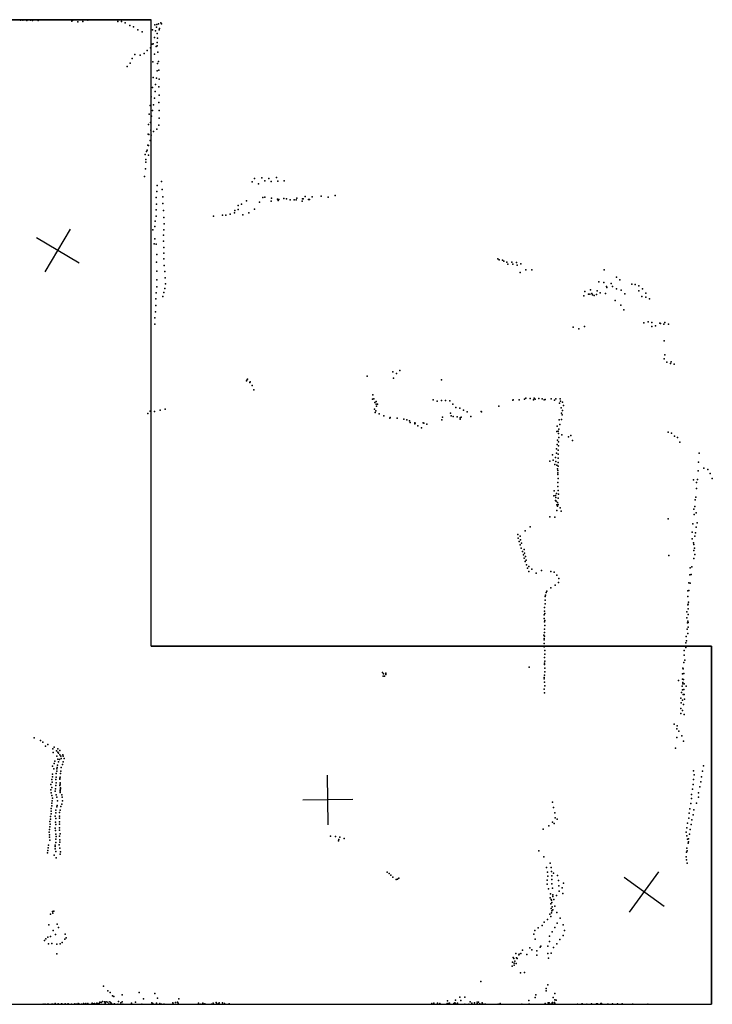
# Model space of a CAD drawing. Header units: millimetres. Extents: x 7160 to 53956, y -61034 to -3815.
# Tile 33 of 36: x 21194 to 26766, y -27711 to -19787. Entities that reach past the tile are written whole.
import ezdxf

# ---------------------------------------------------------------- set-up
doc = ezdxf.new("R2010")
doc.units = ezdxf.units.MM
for name, color, linetype in [('HWALLS', 32, 'Continuous'), ('P', 9, 'Continuous'), ('PANOS', 10, 'Continuous'), ('ROOMS', 1, 'Continuous')]:
    doc.layers.add(name, color=color, linetype=linetype)

msp = doc.modelspace()

# ---------------------------------------------------------------- linework, layer by layer
at = {"layer": 'HWALLS'}
for points in [[(15748, -19786.6), (22250.4, -19786.6)], [(22250.4, -24828.5), (22250.4, -19786.6)], [(22250.4, -24828.5), (26758.9, -24828.5)], [(26758.9, -24828.5), (26758.9, -27711.4)]]:
    msp.add_lwpolyline(points, dxfattribs=at)
at = {"layer": 'P'}
for p in [(21201, -19790), (21219, -19791), (21248, -19791), (21251, -19792), (21281, -19790), (21296, -19794), (21312, -19788), (21341, -19793), (21468, -19788), (21499, -19789), (21528, -19787), (21591, -19788), (21612, -19798), (21621, -19791), (21651, -19787), (21660, -19803), (21681, -19788), (21701, -19801), (21742, -19791), (21772, -19789), (21801, -19788), (21831, -19788), (21861, -19788), (21891, -19788), (21920, -19789), (21982, -19800), (22012, -19801), (22043, -19811), (22329, -19811), (22079, -19833), (22110, -19843), (22145, -19867), (22178, -19885), (22262, -19867), (22282, -19827), (22286, -19875), (22294, -19847), (22298, -19824), (22309, -19820), (22316, -19867), (22317, -19858), (22335, -19819), (22279, -19930), (22299, -19898), (22303, -19935), (22220, -20034), (22246, -20012), (22260, -19983), (22268, -19981), (22291, -20003), (22300, -19971), (22300, -19998), (22305, -20049), (22099, -20098), (22121, -20068), (22163, -20072), (22196, -20060), (22264, -20126), (22278, -20064), (22309, -20122), (22058, -20162), (22083, -20137), (22299, -20199), (22302, -20138), (22312, -20194), (22268, -20252), (22295, -20256), (22316, -20266), (22261, -20333), (22283, -20364), (22286, -20307), (22313, -20327), (22252, -20407), (22277, -20419), (22316, -20393), (22243, -20478), (22261, -20517), (22270, -20471), (22313, -20453), (22315, -20517), (22235, -20546), (22253, -20564), (22315, -20579), (22231, -20630), (22246, -20614), (22249, -20677), (22297, -20669), (22314, -20636), (22226, -20709), (22233, -20711), (22242, -20758), (22251, -20717), (22271, -20686), (22218, -20838), (22225, -20796), (22231, -20799), (22203, -20872), (22209, -20913), (22214, -20847), (22229, -20877), (22205, -20987), (22208, -20933), (22198, -21048), (23082, -21065), (23141, -21060), (23199, -21066), (23259, -21058), (22299, -21121), (22335, -21088), (22341, -21153), (23065, -21091), (23114, -21107), (23167, -21084), (23218, -21090), (23270, -21085), (23321, -21084), (22292, -21217), (22296, -21170), (22346, -21213), (23150, -21219), (23167, -21216), (23219, -21223), (23269, -21230), (23278, -21233), (23319, -21226), (23339, -21229), (23369, -21236), (23402, -21236), (23419, -21236), (23424, -21223), (23468, -21228), (23474, -21229), (23491, -21210), (23518, -21235), (23524, -21234), (23546, -21213), (23620, -21207), (23676, -21216), (23731, -21202), (22295, -21272), (22346, -21265), (22952, -21283), (22952, -21314), (22979, -21270), (23017, -21244), (23083, -21312), (23123, -21256), (23216, -21246), (23274, -21243), (23465, -21248), (22291, -21367), (22292, -21318), (22351, -21323), (22354, -21378), (22752, -21368), (22824, -21359), (22853, -21361), (22887, -21352), (22922, -21342), (22924, -21322), (22990, -21357), (23037, -21341), (22280, -21452), (22283, -21407), (22355, -21429), (22264, -21479), (22280, -21549), (22351, -21522), (22354, -21478), (22275, -21590), (22291, -21592), (22350, -21568), (22352, -21620), (22296, -21676), (22352, -21666), (22352, -21712), (25041, -21711), (22293, -21737), (22357, -21766), (25052, -21720), (25078, -21721), (25088, -21731), (25112, -21738), (25120, -21755), (25152, -21739), (25160, -21755), (25191, -21740), (25197, -21762), (25226, -21752), (22296, -21810), (22360, -21813), (22364, -21864), (25219, -21820), (25266, -21799), (25314, -21800), (25896, -21801), (25994, -21860), (22296, -21936), (22297, -21880), (22360, -21949), (22366, -21912), (25853, -21897), (25892, -21903), (25915, -21934), (25918, -21941), (25952, -21911), (25962, -21935), (26023, -21879), (26118, -21914), (26145, -21917), (26176, -21928), (22292, -21984), (22344, -22014), (22354, -21983), (25733, -22009), (25741, -21974), (25770, -21995), (25780, -21996), (25786, -21962), (25796, -21991), (25802, -22001), (25816, -22007), (25833, -21999), (25839, -21969), (25864, -21986), (25906, -21989), (25995, -21953), (26033, -21963), (26061, -21993), (26174, -21969), (26198, -22014), (26204, -21954), (26230, -22020), (26231, -21987), (22288, -22034), (22288, -22088), (25984, -22047), (26029, -22085), (26260, -22032), (22282, -22185), (22286, -22139), (26053, -22122), (22282, -22237), (25647, -22261), (25739, -22256), (26216, -22226), (26251, -22218), (26279, -22255), (26280, -22225), (26308, -22250), (26345, -22229), (26348, -22231), (26376, -22236), (26383, -22224), (26413, -22237), (25692, -22276), (26378, -22371), (26384, -22485), (26378, -22515), (26401, -22543), (26430, -22555), (26436, -22539), (26459, -22560), (23988, -22656), (24196, -22620), (24225, -22634), (24252, -22609), (23017, -22692), (23021, -22687), (23025, -22680), (23046, -22707), (23047, -22702), (23064, -22731), (24202, -22673), (24588, -22684), (23078, -22765), (24036, -22807), (24033, -22840), (24042, -22839), (24050, -22867), (24061, -22859), (24062, -22882), (24065, -22898), (24073, -22881), (24521, -22846), (24551, -22856), (24586, -22852), (24620, -22852), (24653, -22853), (24678, -22880), (25048, -22896), (25161, -22848), (25164, -22846), (25213, -22847), (25256, -22841), (25265, -22834), (25301, -22836), (25328, -22845), (25334, -22834), (25340, -22841), (25370, -22836), (25396, -22839), (25413, -22846), (25422, -22844), (25469, -22838), (25496, -22849), (25507, -22839), (25537, -22872), (25543, -22838), (25544, -22856), (25560, -22864), (25570, -22893), (22224, -22956), (22243, -22938), (22278, -22939), (22323, -22930), (22365, -22922), (24047, -22921), (24053, -22948), (24060, -22935), (24086, -22959), (24124, -22975), (24660, -22953), (24666, -22975), (24682, -22979), (24703, -22909), (24736, -22913), (24765, -22930), (24794, -22943), (24823, -22979), (24907, -22941), (24908, -22942), (25549, -22911), (25552, -22953), (25559, -22968), (25561, -22932), (24171, -22993), (24173, -22987), (24230, -22993), (24284, -23001), (24307, -23008), (24331, -23014), (24335, -23028), (24372, -23030), (24373, -23038), (24374, -23033), (24398, -23055), (24440, -23032), (24446, -23033), (24468, -23042), (24589, -23007), (24595, -22986), (24713, -22982), (24737, -22991), (24737, -22992), (24738, -23001), (24745, -22986), (25517, -23058), (25534, -23006), (25538, -23045), (25552, -23005), (24425, -23071), (25515, -23100), (25525, -23098), (25528, -23117), (25530, -23083), (25555, -23127), (25629, -23132), (26412, -23107), (26438, -23114), (26461, -23138), (25518, -23205), (25520, -23171), (25528, -23183), (25529, -23217), (25530, -23149), (25610, -23145), (25640, -23174), (26487, -23150), (26506, -23186), (25481, -23289), (25512, -23275), (25513, -23240), (25527, -23251), (25527, -23284), (26660, -23276), (25458, -23340), (25485, -23331), (25498, -23367), (25505, -23310), (25506, -23342), (25516, -23371), (25526, -23350), (25527, -23316), (26655, -23349), (25521, -23401), (25522, -23433), (25524, -23415), (25524, -23448), (25527, -23381), (26651, -23418), (26698, -23395), (26730, -23407), (26749, -23440), (25523, -23511), (25525, -23480), (26616, -23489), (26639, -23512), (26648, -23486), (26766, -23478), (25495, -23578), (25513, -23599), (25524, -23543), (25526, -23575), (25528, -23606), (26639, -23561), (25492, -23618), (25504, -23616), (25505, -23656), (25506, -23631), (25511, -23661), (25514, -23691), (25521, -23672), (25522, -23690), (25525, -23638), (25525, -23689), (26628, -23652), (26634, -23630), (25515, -23736), (25521, -23703), (25542, -23715), (25550, -23743), (26618, -23727), (26621, -23770), (26625, -23705), (26637, -23756), (25459, -23787), (25499, -23791), (26411, -23803), (26610, -23843), (26645, -23837), (25202, -23930), (25261, -23901), (25301, -23869), (26604, -23911), (26630, -23917), (26636, -23872), (25204, -23959), (25211, -23987), (25221, -23944), (25224, -23972), (25231, -24000), (26604, -23966), (26614, -23997), (26618, -24011), (26626, -23944), (25221, -24013), (25229, -24040), (25238, -24067), (25252, -24052), (25254, -24081), (26617, -24059), (26623, -24039), (25246, -24093), (25253, -24121), (25260, -24148), (25263, -24108), (25269, -24136), (26417, -24098), (26617, -24122), (26625, -24091), (25270, -24175), (25279, -24201), (25290, -24188), (25290, -24228), (25315, -24210), (25350, -24242), (25391, -24219), (25467, -24227), (25495, -24233), (26588, -24197), (26601, -24189), (25515, -24258), (25529, -24315), (25530, -24284), (26576, -24320), (26586, -24254), (26587, -24322), (26595, -24251), (25430, -24398), (25435, -24385), (25468, -24359), (25501, -24339), (26568, -24383), (26577, -24381), (25422, -24429), (25422, -24458), (25422, -24487), (25425, -24417), (26570, -24429), (26574, -24474), (25416, -24518), (25416, -24547), (25418, -24565), (26561, -24552), (26570, -24495), (26571, -24490), (26572, -24528), (25413, -24577), (25414, -24605), (25415, -24634), (25418, -24622), (26561, -24602), (26567, -24640), (26570, -24628), (26573, -24575), (26573, -24637), (25416, -24691), (25417, -24720), (25419, -24662), (26565, -24693), (26571, -24675), (25411, -24739), (25413, -24767), (25414, -24778), (25417, -24749), (26553, -24803), (26556, -24751), (26559, -24785), (26568, -24726), (25413, -24807), (25414, -24835), (25419, -24863), (26539, -24864), (26553, -24840), (25417, -24921), (25418, -24892), (25418, -24949), (26536, -24961), (26540, -24901), (26544, -24942), (24113, -25040), (25292, -24998), (25416, -24965), (25417, -24977), (25418, -25006), (25419, -25034), (26528, -25005), (26531, -25011), (24118, -25071), (24120, -25051), (24128, -25069), (24138, -25058), (24140, -25047), (24140, -25054), (25413, -25091), (25414, -25080), (25415, -25119), (25416, -25062), (26493, -25104), (26526, -25052), (26526, -25095), (26529, -25120), (26534, -25096), (26537, -25048), (25414, -25176), (25419, -25147), (26523, -25150), (26527, -25180), (26530, -25133), (26537, -25177), (26539, -25132), (26555, -25152), (25415, -25204), (26514, -25246), (26517, -25201), (26527, -25263), (26531, -25217), (26539, -25217), (26543, -25254), (26513, -25330), (26515, -25286), (26526, -25347), (26535, -25297), (26513, -25371), (26539, -25379), (26460, -25457), (26481, -25494), (26482, -25469), (26498, -25514), (21311, -25566), (21361, -25587), (26481, -25564), (26520, -25550), (26535, -25594), (21379, -25601), (21400, -25634), (21421, -25621), (21459, -25654), (21471, -25641), (21490, -25670), (21499, -25656), (21516, -25668), (26471, -25650), (21463, -25685), (21476, -25754), (21493, -25714), (21499, -25737), (21500, -25681), (21506, -25691), (21514, -25741), (21517, -25703), (21525, -25714), (21528, -25733), (21540, -25703), (21542, -25713), (21550, -25733), (21458, -25794), (21467, -25817), (21470, -25774), (21491, -25816), (21494, -25806), (21497, -25787), (21507, -25759), (21524, -25834), (21527, -25806), (21539, -25780), (21544, -25761), (26614, -25832), (26695, -25792), (21452, -25901), (21457, -25858), (21457, -25880), (21485, -25901), (21486, -25853), (21487, -25882), (21491, -25835), (21516, -25891), (21516, -25900), (21518, -25882), (21522, -25853), (26614, -25903), (26619, -25863), (26680, -25880), (26688, -25835), (21443, -25986), (21444, -25942), (21451, -25965), (21454, -25923), (21481, -25978), (21484, -25949), (21487, -25930), (21517, -25949), (21518, -25939), (21519, -25929), (21519, -25987), (21521, -25977), (21522, -25968), (26607, -25980), (26612, -25941), (26667, -25962), (26673, -25921), (21448, -26008), (21451, -26030), (21458, -26051), (21480, -25997), (21486, -26025), (21493, -26045), (21519, -26006), (21520, -25996), (21533, -26025), (21536, -26045), (26599, -26022), (26599, -26056), (26654, -26043), (26656, -26008), (21448, -26136), (21451, -26093), (21451, -26115), (21454, -26073), (21484, -26149), (21493, -26121), (21496, -26111), (21497, -26073), (21520, -26148), (21525, -26120), (21532, -26101), (21537, -26073), (25481, -26083), (25489, -26126), (26584, -26138), (26593, -26095), (26618, -26146), (26639, -26093), (21441, -26199), (21441, -26220), (21447, -26178), (21448, -26157), (21480, -26197), (21483, -26169), (21483, -26217), (21513, -26196), (21514, -26167), (21515, -26214), (25498, -26169), (25501, -26210), (25519, -26221), (26577, -26212), (26580, -26174), (26602, -26226), (26611, -26185), (21434, -26304), (21435, -26240), (21436, -26283), (21438, -26262), (21480, -26294), (21481, -26245), (21484, -26264), (21514, -26262), (21514, -26292), (21515, -26243), (25406, -26302), (25451, -26275), (25481, -26244), (25494, -26255), (26560, -26290), (26567, -26252), (26588, -26304), (26596, -26264), (21431, -26325), (21433, -26367), (21434, -26347), (21481, -26313), (21484, -26381), (21485, -26342), (21486, -26361), (21514, -26310), (21514, -26359), (21517, -26388), (21519, -26339), (23694, -26358), (23734, -26360), (23760, -26386), (23768, -26366), (23803, -26376), (26556, -26325), (26561, -26354), (26566, -26381), (26574, -26380), (26582, -26342), (21422, -26451), (21426, -26430), (21437, -26389), (21478, -26431), (21478, -26461), (21479, -26440), (21485, -26410), (21510, -26428), (21516, -26407), (21517, -26455), (23759, -26396), (26561, -26455), (26573, -26413), (26574, -26404), (21417, -26493), (21421, -26472), (21471, -26512), (21483, -26480), (21487, -26531), (21519, -26504), (21521, -26484), (25369, -26477), (25411, -26524), (26555, -26523), (26559, -26488), (26564, -26475), (25432, -26611), (25461, -26574), (25469, -26609), (26558, -26549), (26563, -26576), (24150, -26649), (24165, -26659), (24180, -26673), (24195, -26687), (24234, -26705), (24244, -26695), (25441, -26648), (25442, -26680), (25471, -26642), (25476, -26676), (25487, -26657), (25520, -26675), (24223, -26706), (25437, -26711), (25438, -26744), (25449, -26782), (25474, -26708), (25475, -26741), (25480, -26777), (25528, -26714), (25531, -26757), (25557, -26774), (25570, -26737), (25461, -26853), (25465, -26821), (25482, -26844), (25483, -26831), (25512, -26835), (25534, -26801), (25564, -26819), (25466, -26902), (25469, -26868), (25470, -26939), (25473, -26874), (25475, -26893), (25477, -26927), (25492, -26869), (25498, -26922), (21441, -26986), (21457, -26963), (21460, -26977), (21469, -26962), (25458, -26986), (25466, -27005), (25472, -26974), (25474, -26959), (25484, -26951), (25515, -26971), (25542, -27017), (21428, -27072), (21496, -27065), (21505, -27092), (25364, -27095), (25396, -27076), (25414, -27050), (25441, -27028), (25500, -27094), (25517, -27059), (25566, -27071), (21419, -27171), (21442, -27166), (21464, -27117), (21481, -27150), (21558, -27148), (21568, -27175), (25329, -27147), (25338, -27118), (25455, -27162), (25477, -27127), (25567, -27158), (25577, -27118), (21394, -27197), (21405, -27183), (21424, -27225), (21451, -27222), (21493, -27227), (21519, -27224), (21534, -27213), (21557, -27188), (25297, -27258), (25340, -27186), (25380, -27251), (25387, -27242), (25444, -27244), (25456, -27206), (25488, -27255), (25515, -27224), (25540, -27190), (21493, -27306), (25165, -27335), (25186, -27301), (25190, -27337), (25210, -27313), (25213, -27308), (25225, -27302), (25239, -27276), (25273, -27310), (25313, -27273), (25354, -27315), (25355, -27281), (25442, -27303), (25470, -27299), (25155, -27404), (25158, -27371), (25168, -27343), (25171, -27381), (25171, -27397), (25176, -27364), (25188, -27382), (25195, -27342), (25448, -27341), (25223, -27458), (25254, -27456), (21867, -27565), (24905, -27528), (25444, -27554), (21903, -27604), (21922, -27616), (21939, -27642), (21952, -27649), (22017, -27634), (22156, -27617), (22282, -27623), (24734, -27654), (24776, -27653), (25345, -27634), (25428, -27602), (25429, -27584), (25486, -27656), (25499, -27625), (21382, -27710), (21396, -27711), (21398, -27710), (21418, -27711), (21424, -27709), (21451, -27709), (21461, -27709), (21478, -27706), (21479, -27710), (21504, -27707), (21504, -27708), (21531, -27708), (21539, -27709), (21558, -27710), (21560, -27708), (21577, -27709), (21584, -27708), (21610, -27711), (21637, -27708), (21650, -27709), (21663, -27706), (21669, -27708), (21690, -27709), (21707, -27706), (21717, -27710), (21726, -27705), (21726, -27710), (21741, -27706), (21770, -27709), (21777, -27703), (21778, -27704), (21791, -27707), (21796, -27706), (21806, -27709), (21815, -27702), (21823, -27705), (21832, -27706), (21838, -27694), (21849, -27697), (21861, -27688), (21875, -27691), (21881, -27702), (21884, -27694), (21889, -27690), (21902, -27695), (21911, -27708), (21919, -27692), (21927, -27699), (21929, -27702), (21943, -27711), (21956, -27707), (21958, -27711), (21983, -27710), (21988, -27689), (22008, -27698), (22018, -27691), (22024, -27709), (22092, -27701), (22124, -27694), (22175, -27709), (22189, -27668), (22256, -27699), (22264, -27705), (22295, -27702), (22301, -27661), (22320, -27704), (22335, -27709), (22352, -27709), (22355, -27710), (22425, -27698), (22431, -27709), (22447, -27697), (22464, -27693), (22469, -27702), (22474, -27668), (22631, -27702), (22650, -27711), (22668, -27702), (22670, -27708), (22683, -27708), (22737, -27709), (22750, -27703), (22750, -27704), (22773, -27697), (22779, -27704), (22796, -27704), (22799, -27699), (22826, -27700), (22842, -27706), (22880, -27708), (24509, -27706), (24526, -27703), (24554, -27703), (24574, -27706), (24632, -27711), (24633, -27704), (24635, -27684), (24643, -27706), (24652, -27703), (24687, -27706), (24694, -27699), (24699, -27677), (24701, -27705), (24715, -27703), (24743, -27681), (24775, -27709), (24808, -27710), (24819, -27692), (24832, -27701), (24853, -27699), (24873, -27693), (24873, -27705), (24884, -27694), (24894, -27708), (24895, -27709), (24900, -27710), (24914, -27705), (24915, -27698), (24922, -27709), (24935, -27710), (24942, -27711), (25043, -27711), (25058, -27706), (25234, -27710), (25291, -27680), (25291, -27709), (25294, -27709), (25342, -27657), (25422, -27706), (25445, -27699), (25451, -27711), (25454, -27699), (25464, -27709), (25473, -27709), (25477, -27699), (25479, -27697), (25482, -27707), (25496, -27696), (25497, -27709), (25499, -27706), (25500, -27676), (25510, -27678), (25681, -27709), (25713, -27710), (25719, -27708), (25757, -27711), (25794, -27707), (25835, -27708), (25841, -27708), (25869, -27704), (25874, -27704), (25923, -27711), (25927, -27711), (25962, -27707), (26004, -27707), (26040, -27708), (26044, -27710), (26123, -27711), (26127, -27711), (26246, -27710)]:
    msp.add_point(p, dxfattribs=at)
at = {"layer": 'PANOS'}
for points in [[(21398.1, -21816.2), (21601.2, -21471.7)], [(21671.9, -21745.5), (21327.4, -21542.4)], [(23675.8, -26265.7), (23669.2, -25865.8)], [(23872.5, -26062.5), (23472.5, -26069.1)], [(26379.9, -26925.1), (26056.1, -26690.2)], [(26100.5, -26969.5), (26335.5, -26645.8)]]:
    msp.add_lwpolyline(points, dxfattribs=at)
at = {"layer": 'ROOMS'}
msp.add_lwpolyline([(20796.2, -22644.1), (20796.2, -27711.4), (23685.5, -27711.4), (24257, -27711.4), (26708.1, -27711.4), (26758.9, -27711.4), (26758.9, -24828.5), (22250.4, -24828.5), (22250.4, -19786.6), (15748, -19786.6), (15748, -22644.1), (15646.4, -22644.1), (20796.2, -22644.1)], close=True, dxfattribs=at)

doc.saveas('drawing.dxf')
